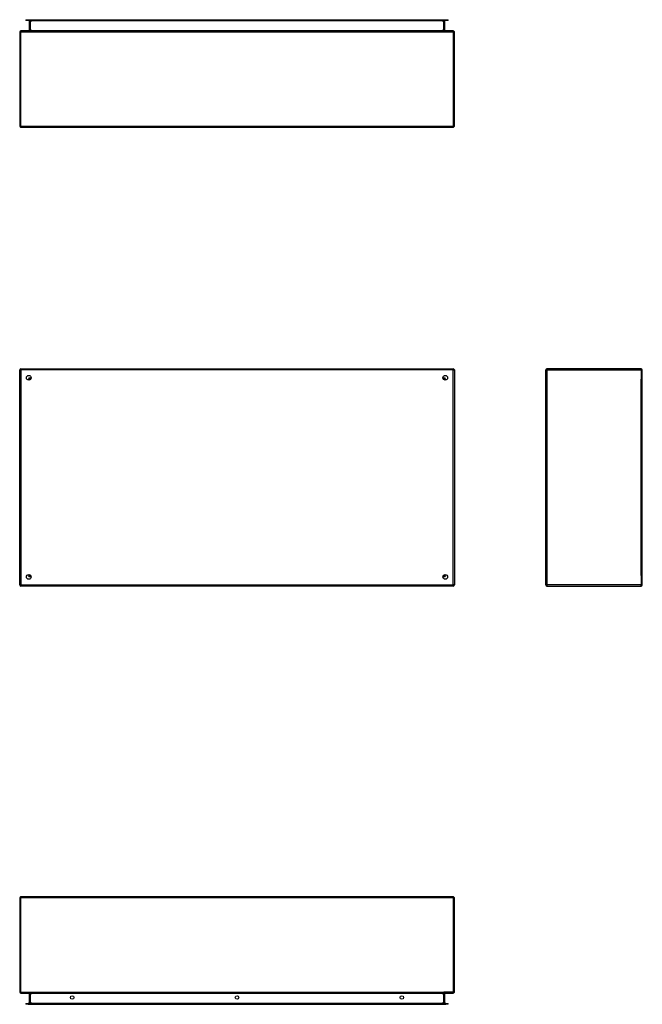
# Model space of a CAD drawing. Header units: inches. Extents: x 10 to 188, y 15 to 97.
# Tile 1 of 55: x 10 to 61, y 15 to 97. Entities that reach past the tile are written whole.
import ezdxf

# ---------------------------------------------------------------- set-up
doc = ezdxf.new("R2010")
doc.units = ezdxf.units.IN
doc.header["$MEASUREMENT"] = 0
doc.layers.add('Visible Edges(ANSI)', color=7, linetype='Continuous', lineweight=25)
doc.layers.add('Visible Tangent Edges(ANSI)', color=7, linetype='Continuous', lineweight=25)

msp = doc.modelspace()

# ---------------------------------------------------------------- linework, layer by layer
at = {"layer": 'Visible Edges(ANSI)'}
for p, q in [((10.129, 97.017), (10.326, 97.017)), ((10.129, 97.017), (10.129, 96.949)), ((10.326, 96.949), (10.129, 96.949)), ((10.326, 97.017), (44.909, 97.017)), ((44.909, 96.949), (10.326, 96.949)), ((10.416, 96.918), (10.416, 96.132)), ((44.819, 96.132), (44.819, 96.918)), ((44.909, 97.017), (45.106, 97.017)), ((45.106, 96.949), (44.909, 96.949)), ((45.106, 96.949), (45.106, 97.017)), ((9.618, 96.002), (9.618, 88.2)), ((45.519, 96.101), (9.717, 96.101)), ((45.618, 88.2), (45.618, 96.002)), ((45.519, 88.101), (9.717, 88.101)), ((9.618, 50.205), (9.618, 68.007)), ((9.717, 68.106), (45.519, 68.106)), ((45.618, 68.007), (45.618, 50.205)), ((53.187, 50.205), (53.187, 68.007)), ((61.088, 68.106), (53.286, 68.106)), ((61.187, 50.205), (61.187, 68.007)), ((10.484, 67.209), (10.484, 67.2)), ((10.524, 67.24), (10.515, 67.24)), ((44.72, 67.24), (44.711, 67.24)), ((44.751, 67.2), (44.751, 67.209)), ((10.484, 51.013), (10.484, 51.004)), ((10.515, 50.973), (10.524, 50.973)), ((44.711, 50.973), (44.72, 50.973)), ((44.751, 51.004), (44.751, 51.013)), ((45.519, 50.106), (9.717, 50.106)), ((53.286, 50.106), (61.088, 50.106)), ((9.618, 24.276), (9.618, 16.474)), ((9.717, 24.375), (45.519, 24.375)), ((45.618, 16.474), (45.618, 24.276)), ((9.717, 16.375), (45.519, 16.375)), ((10.416, 16.344), (10.416, 15.558)), ((44.819, 15.558), (44.819, 16.344)), ((10.129, 15.527), (10.326, 15.527)), ((10.129, 15.527), (10.129, 15.459)), ((44.909, 15.527), (10.326, 15.527)), ((44.909, 15.527), (45.106, 15.527)), ((45.106, 15.459), (45.106, 15.527)), ((10.326, 15.459), (10.129, 15.459)), ((10.326, 15.459), (44.909, 15.459)), ((45.106, 15.459), (44.909, 15.459))]:
    msp.add_line(p, q, dxfattribs=at)
for centre, radius in [((10.368, 67.356), 0.195), ((44.868, 67.356), 0.195), ((10.368, 50.856), 0.195), ((44.868, 50.856), 0.195), ((13.966, 16.019), 0.145), ((27.618, 16.019), 0.145), ((41.269, 16.019), 0.145)]:
    msp.add_circle(centre, radius, dxfattribs=at)
for centre, radius, start, end in [((10.385, 96.918), 0.031, 0, 90), ((44.85, 96.918), 0.031, 90, 180), ((9.717, 96.002), 0.099, 90, 180), ((10.385, 96.132), 0.031, 270, 0), ((44.85, 96.132), 0.031, 180, 270), ((45.519, 96.002), 0.099, 0, 90), ((9.717, 88.2), 0.099, 180, 270), ((45.519, 88.2), 0.099, 270, 0), ((9.717, 68.007), 0.099, 90, 180), ((45.519, 68.007), 0.099, 0, 90), ((53.286, 68.007), 0.099, 90, 180), ((61.088, 68.007), 0.099, 0, 90), ((10.515, 67.209), 0.031, 90, 180), ((44.72, 67.209), 0.031, 0, 90), ((10.515, 51.004), 0.031, 180, 270), ((44.72, 51.004), 0.031, 270, 0), ((9.717, 50.205), 0.099, 180, 270), ((45.519, 50.205), 0.099, 270, 0), ((53.286, 50.205), 0.099, 180, 270), ((61.088, 50.205), 0.099, 270, 0), ((9.717, 24.276), 0.099, 90, 180), ((45.519, 24.276), 0.099, 0, 90), ((9.717, 16.474), 0.099, 180, 270), ((10.385, 16.344), 0.031, 0, 90), ((44.85, 16.344), 0.031, 90, 180), ((45.519, 16.474), 0.099, 270, 0), ((10.385, 15.558), 0.031, 270, 0), ((44.85, 15.558), 0.031, 180, 270)]:
    msp.add_arc(centre, radius, start, end, dxfattribs=at)
at = {"layer": 'Visible Tangent Edges(ANSI)'}
for p, q in [((10.326, 96.949), (10.326, 97.017)), ((10.515, 96.918), (10.416, 96.918)), ((10.515, 96.949), (10.515, 96.918)), ((10.515, 96.132), (10.515, 96.918)), ((10.515, 96.918), (10.616, 96.918)), ((44.619, 96.918), (10.616, 96.918)), ((44.619, 96.918), (44.72, 96.918)), ((44.72, 96.949), (44.72, 96.918)), ((44.72, 96.918), (44.72, 96.132)), ((44.819, 96.918), (44.72, 96.918)), ((44.909, 97.017), (44.909, 96.949)), ((9.717, 96.002), (9.618, 96.002)), ((9.717, 96.002), (9.717, 96.101)), ((9.717, 88.2), (9.717, 96.002)), ((9.717, 96.002), (45.519, 96.002)), ((10.416, 96.132), (10.515, 96.132)), ((10.515, 96.132), (10.515, 96.101)), ((10.616, 96.132), (10.515, 96.132)), ((10.616, 96.132), (44.619, 96.132)), ((44.72, 96.132), (44.619, 96.132)), ((44.72, 96.132), (44.72, 96.101)), ((44.72, 96.132), (44.819, 96.132)), ((45.519, 96.101), (45.519, 96.002)), ((45.519, 96.002), (45.519, 88.2)), ((45.618, 96.002), (45.519, 96.002)), ((9.618, 88.2), (9.717, 88.2)), ((9.717, 88.101), (9.717, 88.2)), ((9.717, 88.2), (45.519, 88.2)), ((45.519, 88.2), (45.618, 88.2)), ((45.519, 88.2), (45.519, 88.101)), ((9.618, 68.007), (9.717, 68.007)), ((9.717, 68.007), (9.717, 68.106)), ((9.717, 68.007), (9.717, 50.205)), ((45.519, 68.007), (9.717, 68.007)), ((45.519, 68.106), (45.519, 68.007)), ((45.519, 68.007), (45.618, 68.007)), ((45.519, 50.205), (45.519, 68.007)), ((53.187, 68.007), (53.286, 68.007)), ((53.286, 68.106), (53.286, 68.007)), ((53.286, 68.007), (61.088, 68.007)), ((53.286, 68.007), (53.286, 50.205)), ((61.088, 68.007), (61.088, 68.106)), ((61.088, 68.007), (61.187, 68.007)), ((61.088, 68.007), (61.088, 67.232)), ((10.385, 67.339), (10.515, 67.24)), ((10.484, 67.209), (10.385, 67.339)), ((10.385, 67.339), (10.562, 67.339)), ((10.385, 67.339), (10.385, 67.232)), ((10.385, 67.162), (10.385, 67.232)), ((44.673, 67.339), (44.85, 67.339)), ((44.72, 67.24), (44.85, 67.339)), ((44.85, 67.339), (44.751, 67.209)), ((44.85, 67.232), (44.85, 67.339)), ((44.85, 67.232), (44.85, 67.162)), ((61.088, 50.98), (61.088, 67.232)), ((10.385, 50.98), (10.385, 51.051)), ((10.385, 50.874), (10.484, 51.004)), ((10.385, 50.98), (10.385, 50.874)), ((10.515, 50.973), (10.385, 50.874)), ((10.562, 50.874), (10.385, 50.874)), ((44.85, 50.874), (44.673, 50.874)), ((44.85, 50.874), (44.72, 50.973)), ((44.751, 51.004), (44.85, 50.874)), ((44.85, 51.051), (44.85, 50.98)), ((44.85, 50.874), (44.85, 50.98)), ((61.088, 50.98), (61.088, 50.205)), ((9.717, 50.205), (9.618, 50.205)), ((9.717, 50.205), (45.519, 50.205)), ((9.717, 50.106), (9.717, 50.205)), ((45.519, 50.205), (45.519, 50.106)), ((45.618, 50.205), (45.519, 50.205)), ((53.286, 50.205), (53.187, 50.205)), ((61.088, 50.205), (53.286, 50.205)), ((53.286, 50.205), (53.286, 50.106)), ((61.187, 50.205), (61.088, 50.205)), ((61.088, 50.106), (61.088, 50.205)), ((9.717, 24.276), (9.618, 24.276)), ((9.717, 24.276), (9.717, 24.375)), ((9.717, 16.474), (9.717, 24.276)), ((45.519, 24.276), (9.717, 24.276)), ((45.519, 24.375), (45.519, 24.276)), ((45.618, 24.276), (45.519, 24.276)), ((45.519, 24.276), (45.519, 16.474)), ((9.618, 16.474), (9.717, 16.474)), ((9.717, 16.375), (9.717, 16.474)), ((9.717, 16.474), (44.751, 16.474)), ((10.515, 16.344), (10.416, 16.344)), ((10.515, 16.344), (10.515, 16.375)), ((10.515, 15.558), (10.515, 16.344)), ((10.515, 16.344), (10.616, 16.344)), ((44.619, 16.344), (10.616, 16.344)), ((44.619, 16.344), (44.72, 16.344)), ((44.72, 16.344), (44.72, 16.375)), ((44.819, 16.344), (44.72, 16.344)), ((44.72, 16.344), (44.72, 15.558)), ((45.519, 16.474), (44.751, 16.474)), ((45.519, 16.474), (45.618, 16.474)), ((45.519, 16.474), (45.519, 16.375)), ((10.326, 15.459), (10.326, 15.527)), ((10.416, 15.558), (10.515, 15.558)), ((10.515, 15.527), (10.515, 15.558)), ((10.616, 15.558), (10.515, 15.558)), ((10.616, 15.558), (44.619, 15.558)), ((44.72, 15.558), (44.619, 15.558)), ((44.72, 15.558), (44.819, 15.558)), ((44.72, 15.527), (44.72, 15.558)), ((44.909, 15.527), (44.909, 15.459))]:
    msp.add_line(p, q, dxfattribs=at)

doc.saveas('drawing.dxf')
